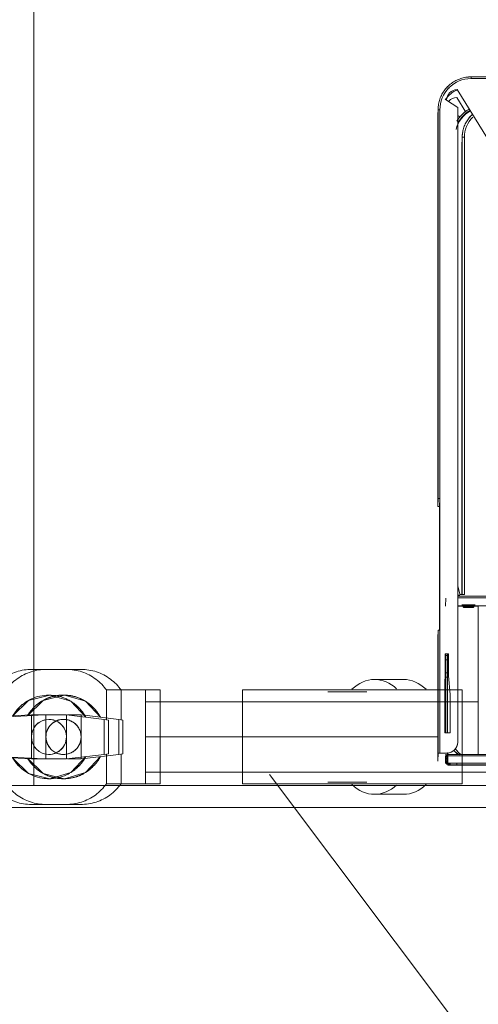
# Model space of a CAD drawing. Header units: millimetres. Extents: x 19580 to 41622, y 4748 to 42776.
# Tile 37 of 65: x 29285 to 29494, y 35686 to 36135. Entities that reach past the tile are written whole.
import ezdxf

# ---------------------------------------------------------------- set-up
doc = ezdxf.new("R2010")
doc.units = ezdxf.units.MM
doc.linetypes.add('ADSK_Осевая', pattern=[700, 500, -100, 0, -100])
doc.linetypes.add('ADSK_Скрыто', pattern=[300, 150, -150])
for name, color, linetype, lineweight in [('A-DETL-____-HDLN', 90, 'ADSK_Скрыто', 9), ('G-XREF-____-OTLN', 8, 'Continuous', 9), ('I-FURN-____-MCUT', 30, 'Continuous', 9), ('I-FURN-____-OTLN', 30, 'Continuous', 20), ('P-PIPE-____-CNTR', 3, 'ADSK_Осевая', 20), ('P-PIPE-____-IDEN', 2, 'Continuous', 20), ('P-PIPE-____-OTLN', 3, 'Continuous', 20)]:
    doc.layers.add(name, color=color, linetype=linetype, lineweight=lineweight)

# ---------------------------------------------------------------- blocks, each defined once
blk = doc.blocks.new('Прямая форма - 83 new-608937-В_Этаж 01_Отопление')
at = {"layer": 'I-FURN-____-MCUT', "color": 133}
for p, q in [((0, 0), (-3200, 0)), ((-3200, -10), (-10, -10))]:
    blk.add_line(p, q, dxfattribs=at)
at = {"layer": 'I-FURN-____-OTLN', "color": 9}
blk.add_line((-2581.14, -600), (-2581.14, -10), dxfattribs=at)
blk.add_line((-2581.14, -600), (-2581.14, -10), dxfattribs=at)
blk = doc.blocks.new('Прямая форма - FU - 053-608938-В_Этаж 01_Отопление')
blk.add_blockref('Прямая форма - 83 new-608937-В_Этаж 01_Отопление', (0, 0))
blk = doc.blocks.new('83 new_ifc_RVT-1-В_Этаж 01_Отопление')
at = {"layer": 'I-FURN-____-OTLN', "color": 9, "lineweight": 20, "rotation": 180}
blk.add_blockref('Прямая форма - FU - 053-608938-В_Этаж 01_Отопление', (26710.28, 35775.83), dxfattribs=at)
blk = doc.blocks.new('VTp_744_0 Кран шаровой ППР - VTp_744_0-V16-В_Этаж 01_Отопление')
at = {"layer": 'P-PIPE-____-OTLN', "color": 10}
for p, q in [((8, 30.75), (-8, 30.75)), ((-26.2, 21.4), (-44, 21.4)), ((-44, 21.4), (-44, 8.23)), ((-26.2, 9.16), (-26.2, 21.4)), ((44, 21.4), (26.2, 21.4)), ((26.2, 21.4), (26.2, 7.88)), ((44, -21.4), (44, 21.4)), ((-8, 10.05), (-63.33, 7.15)), ((8, 10.05), (-8, 10.05)), ((-8, -10.05), (-8, 10.05)), ((8, 10.05), (8, -10.05)), ((25.18, 7.94), (8, 10.05)), ((-63.33, 7.15), (-65, 7.06)), ((-65, 7.06), (-65, -7.06)), ((-63.33, -7.15), (-63.33, 7.15)), ((25.18, -7.94), (25.18, 7.94)), ((27.1, 7.7), (25.18, 7.94)), ((27.1, -7.7), (27.1, 7.7)), ((-65, -7.06), (-63.33, -7.15)), ((-63.33, -7.15), (-8, -10.05)), ((-44, -8.23), (-44, -21.4)), ((8, -10.05), (25.18, -7.94)), ((25.18, -7.94), (27.1, -7.7)), ((26.2, -7.88), (26.2, -21.4)), ((-26.2, -21.4), (-26.2, -9.16)), ((-8, -10.05), (8, -10.05)), ((-44, -21.4), (-26.2, -21.4)), ((26.2, -21.4), (44, -21.4)), ((-8, -30.75), (8, -30.75))]:
    blk.add_line(p, q, dxfattribs=at)
at = {"layer": 'P-PIPE-____-OTLN', "color": 10, "flags": 128}
for points in [[(-26.2, 21.4), (-25.66, 22.12), (-25.1, 22.81), (-24.51, 23.49), (-23.89, 24.13), (-23.24, 24.76), (-22.58, 25.35), (-21.88, 25.92), (-21.17, 26.46), (-20.44, 26.98), (-19.68, 27.46), (-18.91, 27.91), (-18.12, 28.33), (-17.31, 28.72), (-16.49, 29.08), (-15.65, 29.4), (-14.8, 29.69), (-13.94, 29.95), (-13.08, 30.17), (-12.2, 30.35), (-11.32, 30.5), (-10.43, 30.62), (-9.54, 30.7), (-8.64, 30.74), (-8, 30.75)], [(8, 30.75), (8.9, 30.73), (9.79, 30.68), (10.68, 30.59), (11.57, 30.46), (12.45, 30.3), (13.32, 30.11), (14.19, 29.88), (15.05, 29.61), (15.89, 29.31), (16.72, 28.98), (17.54, 28.61), (18.34, 28.22), (19.13, 27.79), (19.9, 27.33), (20.65, 26.83), (21.38, 26.31), (22.08, 25.76), (22.77, 25.19), (23.43, 24.58), (24.07, 23.95), (24.68, 23.3), (25.26, 22.62), (25.82, 21.92), (26.2, 21.4)], [(16.81, 8.97), (9.96, 16.24), (0.37, 19.05), (-9.32, 16.61), (-16.45, 9.61)], [(-16.45, -9.61), (-9.32, -16.61), (0.37, -19.05), (9.96, -16.24), (16.81, -8.97)], [(-8, -30.75), (-8.9, -30.73), (-9.79, -30.68), (-10.68, -30.59), (-11.57, -30.46), (-12.45, -30.3), (-13.32, -30.11), (-14.19, -29.88), (-15.05, -29.61), (-15.89, -29.31), (-16.72, -28.98), (-17.54, -28.61), (-18.34, -28.22), (-19.13, -27.79), (-19.9, -27.33), (-20.65, -26.83), (-21.38, -26.31), (-22.08, -25.76), (-22.77, -25.19), (-23.43, -24.58), (-24.07, -23.95), (-24.68, -23.3), (-25.26, -22.62), (-25.82, -21.92), (-26.2, -21.4)], [(26.2, -21.4), (25.66, -22.12), (25.1, -22.81), (24.51, -23.49), (23.89, -24.13), (23.24, -24.76), (22.58, -25.35), (21.88, -25.92), (21.17, -26.46), (20.44, -26.98), (19.68, -27.46), (18.91, -27.91), (18.12, -28.33), (17.31, -28.72), (16.49, -29.08), (15.65, -29.4), (14.8, -29.69), (13.94, -29.95), (13.08, -30.17), (12.2, -30.35), (11.32, -30.5), (10.43, -30.62), (9.54, -30.7), (8.64, -30.74), (8, -30.75)]]:
    blk.add_lwpolyline(points, dxfattribs=at)
at = {"layer": 'P-PIPE-____-OTLN', "color": 10}
for radius, start, end in [(19.05, 90, 91.9553), (19.05, 90, 91.9553), (19.05, 129.515, 140.2634), (19.05, 129.515, 140.2634), (19.05, 39.2761, 49.9541), (19.05, 39.2761, 49.9541), (8, 360, 180), (8, 105, 165), (8, 30, 90), (8, 180, 360), (8, 255, 360), (8, 0, 15), (8, 195, 225), (19.05, 219.7366, 230.485), (19.05, 219.7366, 230.485), (19.05, 310.0459, 320.7239), (19.05, 310.0459, 320.7239), (19.05, 268.0447, 270), (19.05, 268.0447, 270)]:
    blk.add_arc((0, 0), radius, start, end, dxfattribs=at)
for points in [[(-8, 17.29), (-6.76, 17.87), (-4.21, 18.72), (-0.01, 19.21), (4.2, 18.73), (6.76, 17.88), (8, 17.29)], [(-9.01, 16.78), (-8.68, 16.96), (-8.34, 17.13), (-8, 17.29)], [(8, 17.29), (8.53, 17.04), (9.06, 16.77), (9.57, 16.47)], [(-8, -17.29), (-8.34, -17.13), (-8.68, -16.96), (-9.01, -16.78)], [(8, -17.29), (6.76, -17.88), (4.2, -18.73), (-0.01, -19.21), (-4.21, -18.72), (-6.76, -17.87), (-8, -17.29)], [(9.57, -16.47), (9.06, -16.77), (8.53, -17.04), (8, -17.29)]]:
    blk.add_open_spline(points, degree=3, dxfattribs=at)
for points, knots in [([(-16.21, 10.01), (-15.76, 10.74), (-14.9, 11.94), (-13.91, 13.03), (-13.46, 13.48)], [-0.5170126, -0.5170126, -0.5170126, -0.5170126, -0.4, -0.3133167, -0.3133167, -0.3133167, -0.3133167]), ([(-13.25, 13.69), (-12.73, 14.19), (-11.6, 15.16), (-10.38, 16), (-9.71, 16.39)], [-0.299337, -0.299337, -0.299337, -0.299337, -0.2, -0.0914297, -0.0914297, -0.0914297, -0.0914297]), ([(10.31, 16.02), (10.76, 15.73), (11.78, 15.01), (12.73, 14.19), (13.25, 13.69)], [-0.8755267, -0.8755267, -0.8755267, -0.8755267, -0.8, -0.700663, -0.700663, -0.700663, -0.700663]), ([(13.46, 13.48), (13.91, 13.03), (15.09, 11.73), (16.1, 10.25), (16.65, 9.25)], [-0.6866833, -0.6866833, -0.6866833, -0.6866833, -0.6, -0.4425867, -0.4425867, -0.4425867, -0.4425867]), ([(-13.46, -13.48), (-13.91, -13.04), (-14.9, -11.94), (-15.76, -10.74), (-16.21, -10.01)], [-0.6863402, -0.6863402, -0.6863402, -0.6863402, -0.6, -0.4824369, -0.4824369, -0.4824369, -0.4824369]), ([(16.65, -9.25), (16.1, -10.25), (15.09, -11.73), (13.91, -13.03), (13.46, -13.48)], [-0.5574133, -0.5574133, -0.5574133, -0.5574133, -0.4, -0.3133167, -0.3133167, -0.3133167, -0.3133167]), ([(-9.71, -16.39), (-10.37, -16), (-11.6, -15.17), (-12.73, -14.19), (-13.25, -13.69)], [-0.9084993, -0.9084993, -0.9084993, -0.9084993, -0.8, -0.7003138, -0.7003138, -0.7003138, -0.7003138]), ([(13.25, -13.69), (12.73, -14.19), (11.78, -15.01), (10.76, -15.73), (10.31, -16.02)], [-0.299337, -0.299337, -0.299337, -0.299337, -0.2, -0.1244733, -0.1244733, -0.1244733, -0.1244733])]:
    blk.add_open_spline(points, degree=3, knots=knots, dxfattribs=at)
blk = doc.blocks.new('VTp_786_0 Фильтр ППР - VTp_786_0-1643429-В_Этаж 01_Отопление')
at = {"layer": 'A-DETL-____-HDLN', "color": 170}
for p, q in [((50, 21.4), (38.95, 21.4)), ((50, -16.08), (50, 21.4)), ((-50, 16.08), (-50, -16.08))]:
    blk.add_line(p, q, dxfattribs=at)
at = {"layer": 'P-PIPE-____-OTLN', "color": 5}
for p, q in [((23.31, 26.15), (10.08, 26.15)), ((38.9, 21.4), (-50, 21.4)), ((-50, 21.4), (-50, 16.11)), ((6.55, 20.6), (-11.2, 20.6)), ((-50, -16.11), (-50, -21.4)), ((50, -21.4), (50, -16.11)), ((-50, -21.4), (50, -21.4)), ((-11.2, -20.6), (6.55, -20.6)), ((10.08, -26.15), (23.31, -26.15))]:
    blk.add_line(p, q, dxfattribs=at)
for centre, start_param, end_param in [((10.08, 0), 0, 0.593199), ((10.08, 0), 5.707208, 6.283185), ((23.31, 0), 5.690265, 6.283185), ((10.08, 0), 2.548673, 3.141593), ((10.08, 0), 3.141593, 3.71757), ((23.31, 0), 3.141593, 3.734791)]:
    blk.add_ellipse(centre, major_axis=(0, 26.15), ratio=0.707107, start_param=start_param, end_param=end_param, dxfattribs=at)
blk = doc.blocks.new('VTp_744_0 Кран шаровой ППР - VTp_744_0-1604098-В_Этаж 01_Отопление')
at = {"layer": 'A-DETL-____-HDLN', "color": 170}
for p, q in [((-44, 21.4), (-44, 8.23)), ((-26.2, 21.4), (-32.82, 21.4)), ((-26.2, 9.16), (-26.2, 21.4)), ((-3.32, 18.12), (-9.32, 16.61)), ((0.37, 19.05), (-2.01, 18.45)), ((26.2, 21.4), (26.2, 7.88)), ((-9.32, 16.61), (-16.45, 9.61)), ((44, -16.08), (44, 16.08)), ((-8.95, 10), (-63.33, 7.15)), ((-8, -10.05), (-8, 10.05)), ((8, 10.05), (1.74, 10.05)), ((8, 10.05), (8, -10.05)), ((9.19, 9.9), (8, 10.05)), ((9.43, 9.87), (9.35, 9.88)), ((25.18, 7.94), (9.55, 9.86)), ((-63.33, 7.15), (-65, 7.06)), ((-65, 7.06), (-65, -7.06)), ((-63.33, -7.15), (-63.33, 7.15)), ((25.18, -7.94), (25.18, 7.94)), ((27.1, 7.7), (25.18, 7.94)), ((27.1, -7.7), (27.1, 7.7)), ((-65, -7.06), (-63.33, -7.15)), ((-63.33, -7.15), (-8.95, -10)), ((-44, -8.23), (-44, -21.4)), ((9.55, -9.86), (25.18, -7.94)), ((25.18, -7.94), (27.1, -7.7)), ((26.2, -7.88), (26.2, -21.4)), ((-26.2, -21.4), (-26.2, -9.16)), ((1.74, -10.05), (8, -10.05)), ((8, -10.05), (9.19, -9.9)), ((9.35, -9.88), (9.43, -9.87)), ((-32.82, -21.4), (-26.2, -21.4)), ((-3.12, -18.17), (-2.84, -18.24))]:
    blk.add_line(p, q, dxfattribs=at)
at = {"layer": 'A-DETL-____-HDLN', "color": 170, "flags": 128}
for points in [[(-26.2, 21.4), (-25.66, 22.12), (-25.1, 22.81), (-24.51, 23.49), (-23.89, 24.13), (-23.24, 24.76), (-22.58, 25.35), (-21.88, 25.92), (-21.17, 26.46), (-20.44, 26.98), (-19.68, 27.46), (-18.91, 27.91), (-18.12, 28.33), (-17.31, 28.72), (-16.49, 29.08), (-15.65, 29.4), (-14.8, 29.69), (-13.94, 29.95), (-13.08, 30.17), (-12.2, 30.35), (-11.32, 30.5), (-10.43, 30.62), (-9.54, 30.7), (-8.64, 30.74)], [(16.81, 8.97), (9.96, 16.24), (0.37, 19.05)], [(-2.01, -18.45), (0.37, -19.05), (9.96, -16.24), (16.81, -8.97)], [(-16.45, -9.61), (-9.32, -16.61), (-3.32, -18.12)], [(-8.9, -30.73), (-9.79, -30.68), (-10.68, -30.59), (-11.57, -30.46), (-12.45, -30.3), (-13.32, -30.11), (-14.19, -29.88), (-15.05, -29.61), (-15.89, -29.31), (-16.72, -28.98), (-17.54, -28.61), (-18.34, -28.22), (-19.13, -27.79), (-19.9, -27.33), (-20.65, -26.83), (-21.38, -26.31), (-22.08, -25.76), (-22.77, -25.19), (-23.43, -24.58), (-24.07, -23.95), (-24.68, -23.3), (-25.26, -22.62), (-25.82, -21.92), (-26.2, -21.4)]]:
    blk.add_lwpolyline(points, dxfattribs=at)
at = {"layer": 'A-DETL-____-HDLN', "color": 170}
for radius, start, end in [(19.05, 90, 91.9553), (19.05, 90, 91.9553), (19.05, 129.515, 140.2634), (19.05, 129.515, 140.2634), (19.05, 39.2761, 49.9541), (19.05, 39.2761, 49.9541), (8, 120, 180), (8, 138.0001, 165), (8, 115.3178, 135), (8, 115.3178, 120), (8, 105, 114.31), (8, 105, 114.31), (8, 360, 105), (8, 30, 90), (8, 180, 244.6822), (8, 245.69, 360), (8, 255, 360), (8, 0, 15), (8, 195, 221.9999), (19.05, 219.7366, 230.485), (19.05, 219.7366, 230.485), (19.05, 310.0459, 320.7239), (19.05, 310.0459, 320.7239), (19.05, 268.0447, 270), (19.05, 268.0447, 270)]:
    blk.add_arc((0, 0), radius, start, end, dxfattribs=at)
for points in [[(-8, 17.29), (-6.88, 17.82), (-5.73, 18.22), (-4.52, 18.51)], [(-4.35, 18.55), (-4.28, 18.56), (-4.22, 18.58), (-4.15, 18.59)], [(-9.01, 16.78), (-8.68, 16.96), (-8.34, 17.13), (-8, 17.29)], [(8, 17.29), (8.53, 17.04), (9.06, 16.77), (9.57, 16.47)], [(-8, -17.29), (-8.34, -17.13), (-8.68, -16.96), (-9.01, -16.78)], [(-4.52, -18.51), (-5.73, -18.22), (-6.88, -17.82), (-8, -17.29)], [(9.57, -16.47), (9.06, -16.77), (8.53, -17.04), (8, -17.29)], [(-4.15, -18.59), (-4.22, -18.58), (-4.28, -18.56), (-4.35, -18.55)]]:
    blk.add_open_spline(points, degree=3, dxfattribs=at)
for points, knots in [([(-3.12, 18.79), (-2.1, 18.96), (0.34, 19.17), (4.2, 18.73), (6.76, 17.88), (8, 17.29)], [0.3130484, 0.3130484, 0.3130484, 0.3130484, 0.5, 0.75, 1, 1, 1, 1]), ([(-16.21, 10.01), (-15.76, 10.74), (-14.9, 11.94), (-13.91, 13.03), (-13.46, 13.48)], [-0.5170126, -0.5170126, -0.5170126, -0.5170126, -0.4, -0.3133167, -0.3133167, -0.3133167, -0.3133167]), ([(-13.25, 13.69), (-12.73, 14.19), (-11.6, 15.16), (-10.38, 16), (-9.71, 16.39)], [-0.299337, -0.299337, -0.299337, -0.299337, -0.2, -0.0914297, -0.0914297, -0.0914297, -0.0914297]), ([(10.31, 16.02), (10.76, 15.73), (11.78, 15.01), (12.73, 14.19), (13.25, 13.69)], [-0.8755267, -0.8755267, -0.8755267, -0.8755267, -0.8, -0.700663, -0.700663, -0.700663, -0.700663]), ([(13.46, 13.48), (13.91, 13.03), (15.09, 11.73), (16.1, 10.25), (16.65, 9.25)], [-0.6866833, -0.6866833, -0.6866833, -0.6866833, -0.6, -0.4425867, -0.4425867, -0.4425867, -0.4425867]), ([(-13.46, -13.48), (-13.91, -13.04), (-14.9, -11.94), (-15.76, -10.74), (-16.21, -10.01)], [-0.6863402, -0.6863402, -0.6863402, -0.6863402, -0.6, -0.4824369, -0.4824369, -0.4824369, -0.4824369]), ([(16.65, -9.25), (16.1, -10.25), (15.09, -11.73), (13.91, -13.03), (13.46, -13.48)], [-0.5574133, -0.5574133, -0.5574133, -0.5574133, -0.4, -0.3133167, -0.3133167, -0.3133167, -0.3133167]), ([(-9.71, -16.39), (-10.37, -16), (-11.6, -15.17), (-12.73, -14.19), (-13.25, -13.69)], [-0.9084993, -0.9084993, -0.9084993, -0.9084993, -0.8, -0.7003138, -0.7003138, -0.7003138, -0.7003138]), ([(8, -17.29), (6.76, -17.88), (4.2, -18.73), (0.34, -19.17), (-2.1, -18.96), (-3.12, -18.79)], [0, 0, 0, 0, 0.25, 0.5, 0.6869516, 0.6869516, 0.6869516, 0.6869516]), ([(13.25, -13.69), (12.73, -14.19), (11.78, -15.01), (10.76, -15.73), (10.31, -16.02)], [-0.299337, -0.299337, -0.299337, -0.299337, -0.2, -0.1244733, -0.1244733, -0.1244733, -0.1244733])]:
    blk.add_open_spline(points, degree=3, knots=knots, dxfattribs=at)
at = {"layer": 'P-PIPE-____-OTLN', "color": 5}
for p, q in [((-8.64, 30.74), (-8, 30.75)), ((8, 30.75), (1.33, 30.75)), ((-2.06, 18.44), (-3.22, 18.15)), ((44, 21.4), (37.33, 21.4)), ((44, 16.11), (44, 21.4)), ((44, -21.4), (44, -16.11)), ((-2.8, -18.25), (-2.06, -18.44)), ((37.33, -21.4), (44, -21.4)), ((-8, -30.75), (-8.9, -30.73)), ((1.33, -30.75), (8, -30.75))]:
    blk.add_line(p, q, dxfattribs=at)
at = {"layer": 'P-PIPE-____-OTLN', "color": 5, "flags": 128}
for points in [[(8, 30.75), (8.9, 30.73), (9.79, 30.68), (10.68, 30.59), (11.57, 30.46), (12.45, 30.3), (13.32, 30.11), (14.19, 29.88), (15.05, 29.61), (15.89, 29.31), (16.72, 28.98), (17.54, 28.61), (18.34, 28.22), (19.13, 27.79), (19.9, 27.33), (20.65, 26.83), (21.38, 26.31), (22.08, 25.76), (22.77, 25.19), (23.43, 24.58), (24.07, 23.95), (24.68, 23.3), (25.26, 22.62), (25.82, 21.92), (26.2, 21.4)], [(26.2, -21.4), (25.66, -22.12), (25.1, -22.81), (24.51, -23.49), (23.89, -24.13), (23.24, -24.76), (22.58, -25.35), (21.88, -25.92), (21.17, -26.46), (20.44, -26.98), (19.68, -27.46), (18.91, -27.91), (18.12, -28.33), (17.31, -28.72), (16.49, -29.08), (15.65, -29.4), (14.8, -29.69), (13.94, -29.95), (13.08, -30.17), (12.2, -30.35), (11.32, -30.5), (10.43, -30.62), (9.54, -30.7), (8.64, -30.74), (8, -30.75)]]:
    blk.add_lwpolyline(points, dxfattribs=at)
at = {"layer": 'P-PIPE-____-OTLN', "color": 5}
for points in [[(-4.15, 18.59), (-3.88, 18.65), (-3.62, 18.7), (-3.35, 18.75)], [(-3.35, -18.75), (-3.62, -18.7), (-3.88, -18.65), (-4.15, -18.59)]]:
    blk.add_open_spline(points, degree=3, dxfattribs=at)
blk = doc.blocks.new('City Class FR - City Class F_iam-V25-В_Этаж 01_Отопление')
at = {"layer": 'A-DETL-____-HDLN'}
for p, q in [((172.77, 33.1), (172.76, 33.07)), ((172.58, -245.94), (172.58, -245.89))]:
    blk.add_line(p, q, dxfattribs=at)
for centre, start_param, end_param in [((169.16, -34.48), 2.792279, 3.138605), ((169.16, -34.48), 3.150557, 3.490411), ((169.18, -34.07), 3.150557, 3.490411), ((169.18, -34.07), 2.792279, 3.138605), ((169.18, -34.15), 3.150557, 3.490411), ((169.18, -34.15), 2.792279, 3.138605), ((169.16, -34.48), 5.933871, 6.274221), ((169.16, -34.48), 0.002988, 0.348818), ((169.18, -34.15), 5.933871, 6.274221), ((169.18, -34.07), 0.002988, 0.348818), ((169.18, -34.07), 5.933871, 6.274221), ((169.18, -34.15), 0.002988, 0.348818)]:
    blk.add_ellipse(centre, major_axis=(1.55, 0), ratio=0.005175, start_param=start_param, end_param=end_param, dxfattribs=at)
at = {"layer": 'G-XREF-____-OTLN'}
for p, q in [((174.35, 38.06), (-210.65, 37.22)), ((174.35, 37.26), (-210.65, 36.42)), ((178.35, 38.19), (164.98, 38.16)), ((164.98, 38.16), (178.35, 38.19)), ((174.35, 38.06), (174.35, 37.26)), ((178.53, 37.8), (177.18, 37.8)), ((178.36, 37.69), (177.18, 37.69)), ((177.18, 37.53), (178.52, 37.54)), ((178.52, 37.49), (177.18, 37.49)), ((178.51, 37.49), (177.18, 37.49)), ((177.18, 37.38), (178.36, 37.39)), ((177.18, 37.29), (178.36, 37.29)), ((178.35, 38.19), (178.35, 38.09)), ((178.35, 37.29), (178.35, 38.09)), ((178.35, 37.29), (178.36, 37.39)), ((178.36, 37.29), (178.36, 33.9)), ((178.42, 35.52), (178.47, 36.48)), ((178.47, 36.53), (178.51, 37.49)), ((178.52, 37.54), (178.53, 37.79)), ((178.67, 35.53), (178.72, 36.49)), ((178.72, 36.49), (178.72, 35.52)), ((178.73, 36.8), (179.53, 36.8)), ((179.52, 36.5), (179.47, 35.53)), ((179.53, 36.31), (179.5, 35.53)), ((179.53, 36.8), (179.52, 36.54)), ((183.03, 36.32), (182.87, 32.7)), ((183.15, -19.68), (183.03, 36.32)), ((183.03, 36.32), (183.15, -19.68)), ((-214.63, 33.05), (178.36, 33.9)), ((-214.63, 32.55), (178.37, 33.4)), ((178.37, 33.4), (-214.63, 32.55)), ((164.68, -34.23), (164.54, 33.37)), ((172.77, 33.1), (172.76, 33.07)), ((172.76, 33.07), (172.89, 32.95)), ((172.89, 32.95), (172.76, 33.07)), ((172.89, 32.98), (172.77, 33.1)), ((172.89, 32.95), (175.13, 30.72)), ((175.13, 30.72), (172.89, 32.95)), ((173.61, 33.39), (174.76, 32.25)), ((175.83, 31.43), (173.86, 33.39)), ((178.38, 34.51), (178.42, 35.47)), ((178.38, 33.4), (178.38, 32.49)), ((178.58, 33.47), (178.57, 33.2)), ((178.57, 32.57), (178.57, 33.2)), ((178.58, 33.51), (178.62, 34.48)), ((178.62, 34.48), (178.63, 33.5)), ((178.63, 34.52), (178.67, 35.48)), ((178.67, 35.48), (178.67, 34.51)), ((179.37, 32.69), (178.87, 32.69)), ((179.38, 33.47), (179.37, 33.2)), ((182.07, 32.7), (179.37, 32.69)), ((179.42, 34.48), (179.38, 33.51)), ((179.47, 35.49), (179.43, 34.52)), ((182.19, -23.3), (182.07, 32.7)), ((182.87, 32.7), (182.99, -23.3)), ((173.88, 27.92), (173.88, 27.92)), ((173.88, 27.68), (174.51, -261.41)), ((177.42, 6.06), (177.39, 23.49)), ((177.39, 23.49), (179.89, 23.49)), ((178.64, -1.8), (178.59, 23.49)), ((179.39, 23.49), (179.44, -1.79)), ((179.64, -12.51), (179.56, 23.49)), ((179.64, -12.51), (179.56, 23.49)), ((179.89, 23.49), (179.94, 0.35)), ((178.19, -2.51), (177.42, 6.06)), ((179.94, 0.35), (179.69, -2.51)), ((178.21, -12.51), (178.19, -2.51)), ((178.65, -3.82), (178.64, -1.81)), ((179.44, -1.81), (178.64, -1.81)), ((178.66, -9.82), (178.65, -3.82)), ((178.65, -3.82), (179.45, -3.82)), ((179.44, -1.81), (179.45, -3.82)), ((179.45, -3.82), (179.46, -9.82)), ((179.69, -2.51), (179.71, -12.51)), ((179.71, -12.51), (178.21, -12.51)), ((178.66, -11.81), (178.66, -9.82)), ((178.66, -9.82), (179.46, -9.82)), ((178.67, -12.51), (178.66, -11.81)), ((178.66, -11.81), (179.46, -11.81)), ((179.46, -9.82), (179.46, -11.81)), ((179.46, -11.81), (179.47, -12.51)), ((183.15, -19.68), (182.99, -23.3)), ((182.32, -83.3), (182.19, -23.3)), ((182.36, -23.3), (182.48, -79.68)), ((174.01, -34.41), (160.49, -34.44)), ((174.01, -34.21), (164.68, -34.23)), ((166.92, -34.09), (166.6, -34.64)), ((166.94, -33.67), (166.62, -34.22)), ((166.93, -33.75), (166.62, -34.3)), ((168.19, -34.23), (168.19, -35)), ((171.72, -34.63), (171.41, -34.08)), ((171.74, -34.21), (171.42, -33.66)), ((171.74, -34.29), (171.42, -33.74)), ((179.52, -37.84), (179.68, -34.25)), ((160.32, -38.04), (174.02, -38.01)), ((174.02, -38.81), (160.32, -38.84)), ((172.98, -39.6), (171.02, -39.61)), ((171.02, -39.61), (171.48, -247.8)), ((172.48, -247.8), (172.02, -39.61)), ((172.59, -245.27), (172.15, -39.6)), ((173.21, -38.89), (173.17, -39.76)), ((173.17, -39.76), (174.03, -43.44)), ((173.86, -39.6), (173.67, -38.81)), ((173.99, -38.81), (173.95, -39.58)), ((182.48, -79.68), (182.32, -83.3)), ((183.28, -79.68), (183.12, -83.3)), ((183.67, -256.68), (183.28, -79.68)), ((183.67, -256.68), (183.28, -79.68)), ((182.7, -260.3), (182.32, -83.3)), ((183.5, -260.29), (183.12, -83.3)), ((172.58, -245.89), (172.59, -245.33)), ((172.58, -245.94), (172.58, -245.89)), ((174.86, -269.51), (160.98, -247.24)), ((172.46, -248.47), (172.46, -248.42)), ((175.02, -265.9), (170.87, -259.24)), ((173.56, -257.1), (174.5, -257.68)), ((183.49, -261.01), (183.65, -257.4)), ((183.5, -260.29), (183.67, -256.68)), ((183.65, -257.4), (183.67, -256.8)), ((174.51, -261.41), (179.72, -264.63)), ((-8, -274.91), (168.53, -274.53)), ((-8, -275.71), (168.54, -275.33)), ((-8, -275.71), (168.54, -275.33))]:
    blk.add_line(p, q, dxfattribs=at)
at = {"layer": 'G-XREF-____-OTLN', "flags": 128}
for points in [[(178.47, 36.48), (178.56, 36.48), (178.64, 36.47), (178.74, 36.45), (178.83, 36.42), (178.92, 36.38), (179, 36.33), (179.08, 36.28), (179.15, 36.21), (179.22, 36.15), (179.27, 36.09), (179.31, 36.02), (179.35, 35.96), (179.38, 35.89), (179.41, 35.84), (179.42, 35.78), (179.44, 35.73), (179.45, 35.68), (179.46, 35.64), (179.46, 35.6), (179.47, 35.56), (179.47, 35.52), (179.47, 35.49)], [(178.52, 37.49), (178.6, 37.49), (178.69, 37.48), (178.78, 37.46), (178.87, 37.43), (178.96, 37.39), (179.05, 37.34), (179.13, 37.28), (179.2, 37.22), (179.26, 37.16), (179.32, 37.09), (179.36, 37.03), (179.4, 36.97), (179.43, 36.9), (179.45, 36.85), (179.47, 36.79), (179.49, 36.74), (179.5, 36.69), (179.5, 36.65), (179.51, 36.6), (179.51, 36.57), (179.52, 36.53), (179.52, 36.5)], [(172.35, 33.39), (172.42, 33.35), (172.49, 33.3), (172.55, 33.26), (172.61, 33.21), (172.68, 33.16), (172.73, 33.1), (172.76, 33.07)], [(178.38, 34.47), (178.46, 34.46), (178.55, 34.45), (178.64, 34.43), (178.73, 34.4), (178.82, 34.36), (178.91, 34.31), (178.99, 34.26), (179.06, 34.2), (179.12, 34.13), (179.18, 34.07), (179.22, 34), (179.26, 33.94), (179.29, 33.88), (179.31, 33.82), (179.33, 33.76), (179.35, 33.71), (179.36, 33.66), (179.37, 33.62), (179.37, 33.58), (179.38, 33.54), (179.38, 33.5), (179.38, 33.47)], [(178.42, 35.47), (178.51, 35.47), (178.6, 35.46), (178.69, 35.44), (178.78, 35.41), (178.87, 35.37), (178.96, 35.32), (179.04, 35.27), (179.11, 35.21), (179.17, 35.14), (179.22, 35.08), (179.27, 35.01), (179.31, 34.95), (179.34, 34.89), (179.36, 34.83), (179.38, 34.77), (179.39, 34.72), (179.4, 34.67), (179.41, 34.63), (179.42, 34.59), (179.42, 34.55), (179.42, 34.51), (179.42, 34.48)], [(166.6, -34.64), (166.23, -34.89), (166.21, -34.89)], [(166.62, -34.22), (166.25, -34.47), (166.23, -34.47)], [(166.62, -34.3), (166.25, -34.55), (166.23, -34.55)], [(171.72, -34.63), (172.09, -34.87), (172.12, -34.87)], [(171.74, -34.21), (172.11, -34.46), (172.13, -34.46)], [(171.74, -34.29), (172.11, -34.54), (172.13, -34.54)], [(167.73, -258.33), (168.14, -257.95), (168.54, -257.56), (168.92, -257.15), (169.29, -256.72), (169.63, -256.28), (169.96, -255.83), (170.27, -255.37), (170.57, -254.89), (170.84, -254.4), (171.09, -253.9), (171.32, -253.39), (171.54, -252.87), (171.73, -252.35), (171.9, -251.81), (172.05, -251.27), (172.17, -250.73), (172.28, -250.18), (172.36, -249.62), (172.42, -249.07), (172.46, -248.51), (172.46, -248.47)], [(168.54, -275.33), (169.14, -275.31), (169.73, -275.27), (170.33, -275.21), (170.93, -275.13), (171.52, -275.02), (172.1, -274.89), (172.68, -274.73), (173.25, -274.55), (173.82, -274.35), (174.37, -274.13), (174.92, -273.88), (175.46, -273.62), (175.98, -273.33), (176.5, -273.02), (177, -272.69), (177.49, -272.34), (177.96, -271.97), (178.42, -271.58), (178.86, -271.18), (179.29, -270.75), (179.69, -270.31), (180.09, -269.86), (180.46, -269.39), (180.81, -268.9), (181.14, -268.4), (181.46, -267.89), (181.75, -267.37), (182.02, -266.83), (182.27, -266.29), (182.5, -265.73), (182.7, -265.17), (182.88, -264.59), (183.04, -264.02), (183.18, -263.43), (183.29, -262.84), (183.38, -262.25), (183.44, -261.65), (183.49, -261.05), (183.49, -261.01)]]:
    blk.add_lwpolyline(points, dxfattribs=at)
at = {"layer": 'G-XREF-____-OTLN'}
for centre, major_axis, ratio, start_param, end_param in [((159.35, 38.1), (6.5, 0.01), 0.005175, 4.712141, 7.853734), ((174.35, 38.08), (4, 0.01), 0.005175, 4.712141, 6.282937), ((174.35, 37.28), (4, 0.01), 0.005175, 4.712141, 6.282937), ((178.36, 37.19), (-0.002, 1), 0.000248, 5.240673, 6.283185), ((178.36, 37.19), (0, 0.2), 0.000248, 5.240673, 6.283185), ((178.14, 35.69), (0.405, 0.818), 0.410153, 4.707192, 6.479346), ((178.47, 35.53), (-0.999, 0.046), 0.999987, 3.189473, 4.760269), ((178.47, 35.48), (-0.999, 0.046), 0.999987, 3.189473, 4.760269), ((178.14, 35.65), (0.408, 0.817), 0.406332, 0.200707, 0.206545), ((178.14, 35.65), (0.408, 0.817), 0.406332, 4.717576, 6.483395), ((178.52, 36.49), (-0.999, 0.046), 0.999987, 3.189473, 4.760269), ((178.18, 36.66), (0.408, 0.817), 0.406332, 0.200707, 0.206545), ((178.18, 36.7), (0.405, 0.818), 0.410153, 4.707192, 6.479346), ((178.52, 36.54), (-0.999, 0.046), 0.999987, 3.189473, 4.760269), ((178.18, 36.66), (0.408, 0.817), 0.406332, 4.717576, 6.483395), ((178.52, 36.49), (-0.2, 0.009), 0.999987, 3.974871, 4.760269), ((178.52, 36.54), (1, 0.002), 0.005175, 4.712141, 6.282937), ((178.52, 36.49), (1, 0.002), 0.005175, 0.000024, 1.570548), ((178.53, 36.79), (-0.999, 0.046), 0.999987, 3.189473, 4.760269), ((178.53, 36.79), (1, 0.002), 0.005175, 0, 0.78515), ((173.47, 33.78), (0.706, 0.709), 0.003484, 3.141593, 4.320185), ((173.47, 33.81), (0.706, 0.709), 0.003484, 1.955331, 3.137758), ((178.88, 27.69), (-4.99, 0.23), 0.999987, 4.760267, 6.331065), ((178.37, 33.2), (-0.999, 0.046), 0.999987, 3.390831, 4.760269), ((178.36, 34.4), (-0.002, 1), 0.000248, 2.09908, 3.141593), ((178.37, 33.2), (-0.2, 0.009), 0.999987, 3.189473, 4.760269), ((178.05, 33.67), (0.405, 0.818), 0.410153, 4.745079, 6.479346), ((178.38, 33.51), (-0.999, 0.046), 0.999987, 3.189473, 4.760269), ((178.04, 33.63), (0.408, 0.817), 0.406332, 4.797222, 6.483395), ((178.38, 33.47), (-0.999, 0.046), 0.999987, 3.189473, 4.760269), ((178.38, 33.47), (-0.2, 0.009), 0.999987, 3.189473, 4.760269), ((178.38, 33.51), (1, 0.002), 0.005175, 4.712141, 6.282937), ((178.38, 33.47), (0.2, 0), 0.005175, 0, 1.570548), ((178.38, 33.47), (1, 0.002), 0.005175, 0.000024, 1.570548), ((178.09, 34.68), (0.405, 0.818), 0.410153, 4.707192, 6.479346), ((178.43, 34.52), (-0.999, 0.046), 0.999987, 3.189473, 4.760269), ((178.42, 34.47), (-0.999, 0.046), 0.999987, 3.189473, 4.760269), ((178.09, 34.64), (0.408, 0.817), 0.406332, 0.200707, 0.206545), ((178.09, 34.64), (0.408, 0.817), 0.406332, 4.717576, 6.483395), ((178.42, 34.47), (-0.2, 0.009), 0.999987, 3.974871, 4.760269), ((178.42, 34.47), (1, 0.002), 0.005175, 0.000024, 1.570548), ((178.43, 34.52), (1, 0.002), 0.005175, 4.712141, 6.282937), ((178.47, 35.48), (-0.2, 0.009), 0.999987, 3.974871, 4.760269), ((178.47, 35.53), (1, 0.002), 0.005175, 4.712141, 6.282937), ((178.47, 35.48), (1, 0.002), 0.005175, 0.000024, 1.570548), ((178.37, 33.2), (-0.999, 0.046), 0.999987, 3.189473, 3.390831), ((182.07, 32.7), (0.8, 0.002), 0.005175, 4.712141, 6.282937), ((178.88, 27.69), (-4.99, 0.23), 0.999987, 5.545666, 6.283185), ((182.19, -23.3), (0.8, 0.002), 0.005175, 4.712141, 6.282937), ((169.16, -34.88), (2.99, 0.01), 0.005175, 2.355947, 3.141345), ((169.16, -34.88), (2.99, 0.01), 0.005175, 3.141345, 4.712141), ((169.18, -34.47), (2.99, 0.01), 0.005175, 1.570548, 3.141345), ((169.18, -34.47), (2.99, 0.01), 0.005175, 3.141345, 4.712141), ((169.18, -34.55), (2.99, 0.01), 0.005175, 1.570548, 3.141345), ((169.18, -34.55), (2.99, 0.01), 0.005175, 3.141345, 4.712141), ((169.16, -34.63), (2.56, 0.01), 0.005175, 1.570548, 3.138605), ((169.16, -34.63), (2.56, 0.01), 0.005175, 3.141345, 4.712141), ((169.18, -34.22), (2.56, 0.01), 0.005175, 1.570548, 3.138605), ((169.18, -34.22), (2.56, 0.01), 0.005175, 3.141345, 4.712141), ((169.18, -34.3), (2.56, 0.01), 0.005175, 1.570548, 3.138605), ((169.18, -34.3), (2.56, 0.01), 0.005175, 3.141345, 4.712141), ((169.16, -34.08), (2.24, 0), 0.005175, 0.002988, 3.138605), ((169.16, -34.08), (2.24, 0), 0.005175, 3.150557, 6.274221), ((169.18, -33.75), (2.24, 0), 0.005175, 0.002988, 3.138605), ((169.18, -33.75), (2.24, 0), 0.005175, 3.150557, 6.274221), ((169.18, -33.67), (2.24, 0), 0.005175, 0.002988, 3.138605), ((169.18, -33.67), (2.24, 0), 0.005175, 3.150557, 6.274221), ((169.18, -34.7), (1.87, 0), 0.005175, 1.570548, 3.138605), ((169.18, -34.7), (1.87, 0), 0.005175, 3.141345, 4.712141), ((169.18, -34.62), (1.87, 0), 0.005175, 1.570548, 3.138605), ((169.18, -34.62), (1.87, 0), 0.005175, 3.141345, 4.712141), ((169.16, -34.48), (1.55, 0), 0.005175, 0.002988, 3.138605), ((169.16, -34.48), (1.55, 0), 0.005175, 3.150557, 6.274221), ((169.18, -34.07), (1.55, 0), 0.005175, 0.002988, 3.138605), ((169.18, -34.07), (1.55, 0), 0.005175, 3.150557, 6.274221), ((169.18, -34.15), (1.55, 0), 0.005175, 0.002988, 3.138605), ((169.18, -34.15), (1.55, 0), 0.005175, 3.150557, 6.274221), ((169.16, -34.63), (2.56, 0.01), 0.005175, 0.002988, 1.570548), ((169.16, -34.63), (2.56, 0.01), 0.005175, 4.712141, 6.282937), ((169.16, -34.88), (2.99, 0.01), 0.005175, 4.712141, 7.853734), ((169.18, -34.22), (2.56, 0.01), 0.005175, 0.002988, 1.570548), ((169.18, -34.22), (2.56, 0.01), 0.005175, 4.712141, 6.282937), ((169.18, -34.3), (2.56, 0.01), 0.005175, 0.002988, 1.570548), ((169.18, -34.3), (2.56, 0.01), 0.005175, 4.712141, 6.282937), ((169.18, -34.47), (2.99, 0.01), 0.005175, 4.712141, 7.853734), ((169.18, -34.55), (2.99, 0.01), 0.005175, 4.712141, 7.853734), ((169.18, -34.62), (1.87, 0), 0.005175, 4.712141, 6.282937), ((169.18, -34.62), (1.87, 0), 0.005175, 0.002988, 1.570548), ((169.18, -34.7), (1.87, 0), 0.005175, 0.002988, 1.570548), ((169.18, -34.7), (1.87, 0), 0.005175, 4.712141, 6.282937), ((172.98, -39.8), (-0.2, 0.009), 0.999987, 3.416365, 4.760269), ((172.98, -39.8), (-0.999, 0.046), 0.999987, 3.416365, 4.744272), ((182.48, -79.68), (0.8, 0.002), 0.005175, 0, 1.570548), ((182.32, -83.3), (0.8, 0.002), 0.005175, 4.712141, 6.282937), ((158.59, -245.25), (-13.99, 0.64), 0.999987, 3.141593, 3.189473), ((158.59, -245.3), (-13.99, 0.64), 0.999987, 3.141593, 3.189473), ((158.48, -247.83), (-12.99, 0.59), 0.999987, 2.404074, 3.189473), ((171.48, -247.8), (1, 0.002), 0.005175, 4.712141, 6.282937), ((158.48, -247.83), (-13.99, 0.64), 0.999987, 3.016128, 3.189473), ((158.48, -247.78), (-13.99, 0.64), 0.999987, 3.026565, 3.189473), ((162.64, -248.34), (-12.99, 0.59), 0.999987, 2.100031, 2.948572), ((162.64, -248.34), (-13.99, 0.64), 0.999987, 2.533798, 2.680358), ((158.48, -247.83), (-13.99, 0.64), 0.999987, 2.357514, 2.518847), ((158.48, -247.78), (-13.99, 0.64), 0.999987, 2.404074, 2.512562), ((162.64, -248.34), (-13.19, 0.6), 0.999987, 2.101086, 2.38609), ((162.64, -248.34), (-13.99, 0.64), 0.999987, 2.178367, 2.269445), ((168.67, -256.71), (-14.98, 0.69), 0.999987, 3.141593, 3.189473), ((168.5, -260.33), (-14.19, 0.65), 0.999987, 1.618676, 3.189473), ((174.89, -260.9), (-4.99, 0.23), 0.999987, 1.643291, 2.446082), ((182.7, -260.29), (0.8, 0.002), 0.005175, 4.712141, 6.282937), ((168.5, -260.33), (-14.98, 0.69), 0.999987, 3.051487, 3.189473), ((168.67, -256.71), (-14.16, 0.65), 0.999987, 2.054638, 2.572619), ((174.72, -264.52), (-4.99, 0.23), 0.999987, 1.643291, 3.164858), ((168.5, -260.33), (-14.16, 0.65), 0.999987, 2.404074, 2.600275), ((168.5, -260.33), (-14.98, 0.69), 0.999987, 2.331136, 2.486693), ((168.53, -274.53), (-0.002, 0.8), 0.000248, 1.575972, 3.141593), ((168.5, -260.33), (-14.98, 0.69), 0.999987, 1.618676, 1.762837)]:
    blk.add_ellipse(centre, major_axis=major_axis, ratio=ratio, start_param=start_param, end_param=end_param, dxfattribs=at)
for points, knots in [([(174.54, -254.1), (174.38, -254.44), (173.96, -255.24), (173.14, -256.43), (172.01, -257.7), (170.75, -258.83), (169.71, -259.55), (169.08, -259.91), (168.91, -260)], [0.0502941, 0.0502941, 0.0502941, 0.0502941, 0.1666667, 0.3333333, 0.5, 0.6666667, 0.8333333, 0.8925176, 0.8925176, 0.8925176, 0.8925176]), ([(169.34, -260.68), (170.03, -260.31), (171.13, -259.57), (172.59, -258.25), (173.71, -257), (174.32, -256.13), (174.59, -255.69)], [0.0868997, 0.0868997, 0.0868997, 0.0868997, 0.3333333, 0.5, 0.6666667, 0.8297312, 0.8297312, 0.8297312, 0.8297312])]:
    blk.add_open_spline(points, degree=3, knots=knots, dxfattribs=at)
blk = doc.blocks.new('City Class FR - City Class 25 FR-V26-В_Этаж 01_Отопление')
blk.add_blockref('City Class FR - City Class F_iam-V25-В_Этаж 01_Отопление', (0, 0))

msp = doc.modelspace()

# ---------------------------------------------------------------- linework, layer by layer
at = {"layer": 'A-DETL-____-HDLN', "color": 170}
for p, q in [((29348.9, 35824.03), (29348.9, 35792.03)), ((29386.52, 35792.03), (29386.52, 35824.03)), ((29493.87, 35824.03), (29486.52, 35824.03)), ((29486.52, 35824.03), (29486.52, 35792.03))]:
    msp.add_line(p, q, dxfattribs=at)
at = {"layer": 'A-DETL-____-HDLN', "color": 1}
msp.add_line((29493.87, 35824.03), (29475.47, 35824.03), dxfattribs=at)
at = {"layer": 'P-PIPE-____-CNTR', "color": 10}
msp.add_line((29475.42, 35808.03), (29342.23, 35808.03), dxfattribs=at)
at = {"layer": 'P-PIPE-____-IDEN'}
msp.add_line((29398.77, 35790.95), (29717.09, 35367.15), dxfattribs=at)
at = {"layer": 'P-PIPE-____-OTLN', "color": 10}
for p, q in [((29475.42, 35824.03), (29342.23, 35824.03)), ((29342.23, 35792.03), (29532.11, 35792.03))]:
    msp.add_line(p, q, dxfattribs=at)

# ---------------------------------------------------------------- block references
at = {"lineweight": 9}
msp.add_blockref('83 new_ifc_RVT-1-В_Этаж 01_Отопление', (0, 0), dxfattribs=at)
at = {"layer": 'A-DETL-____-HDLN', "rotation": 179.8755786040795}
msp.add_blockref('City Class FR - City Class 25 FR-V26-В_Этаж 01_Отопление', (29658.53, 35832.97), dxfattribs=at)
at = {"layer": 'A-DETL-____-HDLN', "color": 170}
for name, p in [('VTp_744_0 Кран шаровой ППР - VTp_744_0-1604098-В_Этаж 01_Отопление', (29304.9, 35808.03)), ('VTp_786_0 Фильтр ППР - VTp_786_0-1643429-В_Этаж 01_Отопление', (29436.52, 35808.03))]:
    msp.add_blockref(name, p, dxfattribs=at)
at = {"layer": 'P-PIPE-____-OTLN', "color": 10}
msp.add_blockref('VTp_744_0 Кран шаровой ППР - VTp_744_0-V16-В_Этаж 01_Отопление', (29298.23, 35808.03), dxfattribs=at)

doc.saveas('drawing.dxf')
